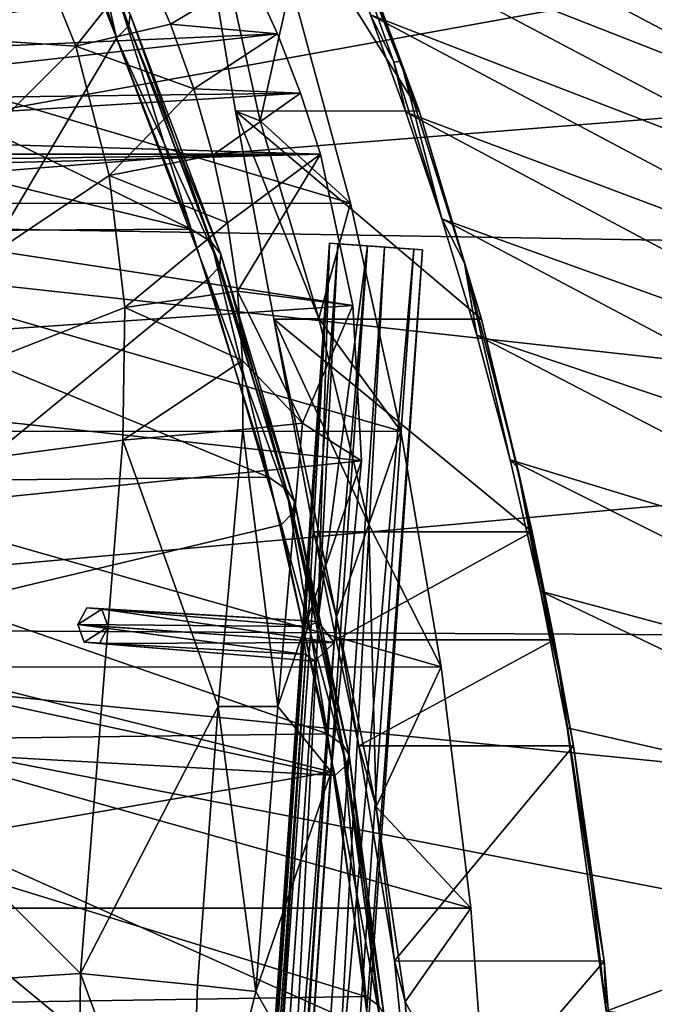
# Model space of a CAD drawing. Header units: metres. Extents: x 0 to 804, y -808 to 0.
# Tile 41 of 92: x 92 to 156, y -368 to -269. Entities that reach past the tile are written whole.
import ezdxf

# ---------------------------------------------------------------- set-up
doc = ezdxf.new("R2010")
doc.units = ezdxf.units.M

msp = doc.modelspace()

# ---------------------------------------------------------------- linework, layer by layer
at = {"layer": 'None'}
for points in [[(94.044266, -245.970322, 1606.41626), (89.453751, -219.961105, 1606.41626), (65.588158, -332.185455, 1606.41626)], [(116.535919, -237.777298, 249.267487), (132.434921, -277.966827, 259.632996), (107.279976, -237.78363, 249.268265)], [(107.279976, -237.78363, 249.268265), (132.434921, -277.966827, 259.632996), (113.96759, -277.975098, 259.62738)], [(116.446144, -278.960083, 249.423599), (119.537735, -265.174286, 221.006577), (107.279976, -237.78363, 249.268265)], [(107.279976, -237.78363, 249.268265), (113.96759, -277.975098, 259.62738), (116.446144, -278.960083, 249.423599)], [(132.434921, -277.966827, 259.632996), (116.535919, -237.777298, 249.267487), (123.144127, -253.041321, 268.485168)], [(198.764404, -258.21524, 628.134583), (210.172531, -273.817932, 628.134583), (153.472992, -239.742477, 508.401031)], [(153.472992, -239.742477, 508.401031), (210.172531, -273.817932, 628.134583), (162.067856, -254.396027, 495.760223)], [(120.542389, -250.623337, 339.466614), (117.173508, -242.546112, 351.239136), (170.415558, -270.455505, 483.800598)], [(170.415558, -270.455505, 483.800598), (117.173508, -242.546112, 351.239136), (166.284958, -262.248535, 489.686859)], [(102.015549, -270.656982, 1606.41626), (94.044266, -245.970322, 1606.41626), (65.588158, -332.185455, 1606.41626)], [(102.015549, -270.656982, 1606.41626), (99.00061, -257.255249, 1586.489746), (94.044266, -245.970322, 1606.41626)], [(29.769123, -288.846954, 664.00946), (198.765137, -258.214661, 664.00946), (43.095512, -249.220764, 664.00946)], [(124.018074, -259.211548, 328.093628), (120.542389, -250.623337, 339.466614), (174.429794, -279.013031, 478.114075)], [(174.429794, -279.013031, 478.114075), (120.542389, -250.623337, 339.466614), (170.415558, -270.455505, 483.800598)], [(130.592484, -272.975189, 268.585327), (123.144127, -253.041321, 268.485168), (122.740387, -253.085846, 296.914764)], [(129.876282, -273.064545, 297.061707), (122.740387, -253.085846, 296.914764), (127.544357, -268.311737, 317.142151)], [(129.876282, -273.064545, 297.061707), (130.592484, -272.975189, 268.585327), (122.740387, -253.085846, 296.914764)], [(132.434921, -277.966827, 259.632996), (123.144127, -253.041321, 268.485168), (130.592484, -272.975189, 268.585327)], [(99.00061, -257.255249, 1586.489746), (103.250656, -269.412445, 1587.721436), (103.374641, -268.245789, 1569.022705)], [(103.250656, -269.412445, 1587.721436), (99.00061, -257.255249, 1586.489746), (102.015549, -270.656982, 1606.41626)], [(210.566864, -274.40625, 664.00946), (198.765137, -258.214661, 664.00946), (29.769123, -288.846954, 664.00946)], [(97.927361, -271.441162, 2021.094849), (92.900398, -259.074036, 2020.058228), (51.507221, -268.349792, 2028.815063)], [(97.927361, -271.441162, 2021.094849), (104.696785, -262.901459, 1995.504272), (92.900398, -259.074036, 2020.058228)], [(127.544357, -268.311737, 317.142151), (124.018074, -259.211548, 328.093628), (178.295883, -287.914734, 472.638367)], [(178.295883, -287.914734, 472.638367), (124.018074, -259.211548, 328.093628), (174.429794, -279.013031, 478.114075)], [(107.446495, -269.235474, 1996.82605), (104.696785, -262.901459, 1995.504272), (97.927361, -271.441162, 2021.094849)], [(115.523453, -264.416687, 1971.766846), (104.696785, -262.901459, 1995.504272), (107.446495, -269.235474, 1996.82605)], [(51.508282, -265.193634, 221.058258), (119.537735, -265.174286, 221.006577), (125.512344, -287.226807, 211.254379)], [(51.508282, -287.269989, 211.371628), (51.508282, -265.193634, 221.058258), (125.512344, -287.226807, 211.254379)], [(60.263031, -272.772766, 1940.229858), (115.523453, -264.416687, 1971.766846), (118.174316, -270.213776, 1973.545532)], [(60.263031, -272.772766, 1940.229858), (61.70953, -267.869812, 1940.839966), (115.523453, -264.416687, 1971.766846)], [(118.174316, -270.213776, 1973.545532), (115.523453, -264.416687, 1971.766846), (107.446495, -269.235474, 1996.82605)], [(125.512344, -287.226807, 211.254379), (119.537735, -265.174286, 221.006577), (116.446144, -278.960083, 249.423599)], [(100.169594, -265.854462, 1531.865479), (109.492439, -289.850616, 1540.443237), (64.461052, -267.784882, 1501.838501)], [(100.169594, -265.854462, 1531.865479), (102.347069, -267.059631, 1550.383057), (109.492439, -289.850616, 1540.443237)], [(102.347069, -267.059631, 1550.383057), (111.522224, -291.116241, 1556.823853), (109.492439, -289.850616, 1540.443237)], [(102.347069, -267.059631, 1550.383057), (103.374641, -268.245789, 1569.022705), (111.522224, -291.116241, 1556.823853)], [(64.461052, -267.784882, 1501.838501), (109.492439, -289.850616, 1540.443237), (61.173676, -278.054108, 1499.782593)], [(97.927361, -271.441162, 2021.094849), (51.507221, -268.349792, 2028.815063), (51.507225, -317.873322, 2035.084595)], [(103.374641, -268.245789, 1569.022705), (103.250656, -269.412445, 1587.721436), (112.483185, -292.35321, 1573.318604)], [(103.374641, -268.245789, 1569.022705), (112.483185, -292.35321, 1573.318604), (111.522224, -291.116241, 1556.823853)], [(131.103333, -278.071411, 306.790405), (127.544357, -268.311737, 317.142151), (182.001465, -297.227264, 467.462463)], [(182.001465, -297.227264, 467.462463), (127.544357, -268.311737, 317.142151), (178.295883, -287.914734, 472.638367)], [(131.103333, -278.071411, 306.790405), (129.876282, -273.064545, 297.061707), (127.544357, -268.311737, 317.142151)], [(109.776611, -275.75174, 1998.09021), (107.446495, -269.235474, 1996.82605), (97.927361, -271.441162, 2021.094849)], [(112.373787, -293.561066, 1589.868896), (103.250656, -269.412445, 1587.721436), (102.015549, -270.656982, 1606.41626)], [(103.250656, -269.412445, 1587.721436), (112.373787, -293.561066, 1589.868896), (112.483185, -292.35321, 1573.318604)], [(118.174316, -270.213776, 1973.545532), (107.446495, -269.235474, 1996.82605), (109.776611, -275.75174, 1998.09021)], [(57.589066, -276.979004, 1938.893311), (118.174316, -270.213776, 1973.545532), (120.500542, -276.184845, 1975.179077)], [(57.589066, -276.979004, 1938.893311), (60.263031, -272.772766, 1940.229858), (118.174316, -270.213776, 1973.545532)], [(65.588158, -332.185455, 1606.41626), (111.226799, -294.831787, 1606.41626), (102.015549, -270.656982, 1606.41626)], [(102.015549, -270.656982, 1606.41626), (111.226799, -294.831787, 1606.41626), (112.373787, -293.561066, 1589.868896)], [(120.500542, -276.184845, 1975.179077), (118.174316, -270.213776, 1973.545532), (109.776611, -275.75174, 1998.09021)], [(101.279259, -284.440308, 2022.353271), (97.927361, -271.441162, 2021.094849), (51.507225, -317.873322, 2035.084595)], [(97.927361, -271.441162, 2021.094849), (101.279259, -284.440308, 2022.353271), (109.776611, -275.75174, 1998.09021)], [(134.703445, -288.81369, 297.480408), (130.592484, -272.975189, 268.585327), (129.876282, -273.064545, 297.061707)], [(131.103333, -278.071411, 306.790405), (134.703445, -288.81369, 297.480408), (129.876282, -273.064545, 297.061707)], [(130.592484, -272.975189, 268.585327), (134.703445, -288.81369, 297.480408), (136.981186, -293.251251, 268.678436)], [(136.981186, -293.251251, 268.678436), (132.434921, -277.966827, 259.632996), (130.592484, -272.975189, 268.585327)], [(221.249893, -292.019714, 664.00946), (210.566864, -274.40625, 664.00946), (29.769123, -288.846954, 664.00946)], [(101.279259, -284.440308, 2022.353271), (111.685829, -282.420929, 1999.280762), (109.776611, -275.75174, 1998.09021)], [(109.776611, -275.75174, 1998.09021), (111.685829, -282.420929, 1999.280762), (120.500542, -276.184845, 1975.179077)], [(54.078239, -280.275604, 1937.036621), (120.500542, -276.184845, 1975.179077), (122.50267, -282.308044, 1976.650635)], [(54.078239, -280.275604, 1937.036621), (57.589066, -276.979004, 1938.893311), (120.500542, -276.184845, 1975.179077)], [(111.685829, -282.420929, 1999.280762), (122.50267, -282.308044, 1976.650635), (120.500542, -276.184845, 1975.179077)], [(109.492439, -289.850616, 1540.443237), (57.55209, -290.14447, 1497.011597), (61.173676, -278.054108, 1499.782593)], [(132.434921, -277.966827, 259.632996), (138.682724, -298.879181, 263.873016), (113.96759, -277.975098, 259.62738)], [(113.96759, -277.975098, 259.62738), (138.682724, -298.879181, 263.873016), (117.827812, -298.892029, 263.848999)], [(113.96759, -277.975098, 259.62738), (122.345512, -298.828369, 240.622025), (116.446144, -278.960083, 249.423599)], [(113.96759, -277.975098, 259.62738), (117.827812, -298.892029, 263.848999), (122.345512, -298.828369, 240.622025)], [(134.703445, -288.81369, 297.480408), (131.103333, -278.071411, 306.790405), (185.547653, -307.105072, 462.807495)], [(185.547653, -307.105072, 462.807495), (131.103333, -278.071411, 306.790405), (182.001465, -297.227264, 467.462463)], [(138.682724, -298.879181, 263.873016), (132.434921, -277.966827, 259.632996), (136.981186, -293.251251, 268.678436)], [(122.345512, -298.828369, 240.622025), (125.512344, -287.226807, 211.254379), (116.446144, -278.960083, 249.423599)], [(49.931198, -282.306183, 1934.750977), (54.078239, -280.275604, 1937.036621), (122.50267, -282.308044, 1976.650635)], [(40.749649, -284.530243, 1929.577759), (122.50267, -282.308044, 1976.650635), (125.763535, -297.528656, 1979.861694)], [(40.749649, -284.530243, 1929.577759), (45.77475, -283.381561, 1932.410034), (122.50267, -282.308044, 1976.650635)], [(45.77475, -283.381561, 1932.410034), (49.931198, -282.306183, 1934.750977), (122.50267, -282.308044, 1976.650635)], [(111.685829, -282.420929, 1999.280762), (101.279259, -284.440308, 2022.353271), (113.159424, -289.212555, 2000.405151)], [(111.685829, -282.420929, 1999.280762), (113.159424, -289.212555, 2000.405151), (122.50267, -282.308044, 1976.650635)], [(122.50267, -282.308044, 1976.650635), (113.159424, -289.212555, 2000.405151), (114.156731, -296.093994, 2001.517822)], [(125.763535, -297.528656, 1979.861694), (122.50267, -282.308044, 1976.650635), (114.156731, -296.093994, 2001.517822)], [(37.899155, -303.468689, 1929.92688), (40.749649, -284.530243, 1929.577759), (125.763535, -297.528656, 1979.861694)], [(51.507225, -317.873322, 2035.084595), (102.85495, -297.715393, 2023.783569), (101.279259, -284.440308, 2022.353271)], [(101.279259, -284.440308, 2022.353271), (102.85495, -297.715393, 2023.783569), (113.159424, -289.212555, 2000.405151)], [(51.506908, -310.210724, 203.288986), (51.508282, -287.269989, 211.371628), (130.585052, -310.162048, 203.132584)], [(51.508282, -287.269989, 211.371628), (125.512344, -287.226807, 211.254379), (130.585052, -310.162048, 203.132584)], [(130.585052, -310.162048, 203.132584), (125.512344, -287.226807, 211.254379), (122.345512, -298.828369, 240.622025)], [(29.769123, -288.846954, 664.00946), (21.542414, -329.835541, 664.00946), (230.5896, -310.950287, 664.00946)], [(221.249893, -292.019714, 664.00946), (29.769123, -288.846954, 664.00946), (230.5896, -310.950287, 664.00946)], [(138.237793, -300.500763, 289.359711), (134.703445, -288.81369, 297.480408), (188.878159, -317.521881, 458.747131)], [(188.878159, -317.521881, 458.747131), (134.703445, -288.81369, 297.480408), (185.547653, -307.105072, 462.807495)], [(134.703445, -288.81369, 297.480408), (138.237793, -300.500763, 289.359711), (136.981186, -293.251251, 268.678436)], [(109.492439, -289.850616, 1540.443237), (117.304489, -314.785522, 1547.515747), (57.55209, -290.14447, 1497.011597)], [(113.159424, -289.212555, 2000.405151), (102.85495, -297.715393, 2023.783569), (114.156731, -296.093994, 2001.517822)], [(109.492439, -289.850616, 1540.443237), (111.522224, -291.116241, 1556.823853), (117.304489, -314.785522, 1547.515747)], [(117.304489, -314.785522, 1547.515747), (50.73238, -315.430298, 1491.600952), (57.55209, -290.14447, 1497.011597)], [(111.522224, -291.116241, 1556.823853), (119.096474, -316.019196, 1562.136475), (117.304489, -314.785522, 1547.515747)], [(111.522224, -291.116241, 1556.823853), (112.483185, -292.35321, 1573.318604), (119.096474, -316.019196, 1562.136475)], [(112.483185, -292.35321, 1573.318604), (112.373787, -293.561066, 1589.868896), (119.900612, -317.2146, 1576.862793)], [(112.483185, -292.35321, 1573.318604), (119.900612, -317.2146, 1576.862793), (119.096474, -316.019196, 1562.136475)], [(111.226799, -294.831787, 1606.41626), (119.715523, -318.37146, 1591.640625), (112.373787, -293.561066, 1589.868896)], [(112.373787, -293.561066, 1589.868896), (119.715523, -318.37146, 1591.640625), (119.900612, -317.2146, 1576.862793)], [(136.981186, -293.251251, 268.678436), (138.237793, -300.500763, 289.359711), (141.585831, -313.019165, 282.496033)], [(136.981186, -293.251251, 268.678436), (141.585831, -313.019165, 282.496033), (142.299576, -313.813293, 268.761963)], [(142.299576, -313.813293, 268.761963), (138.682724, -298.879181, 263.873016), (136.981186, -293.251251, 268.678436)], [(118.564713, -319.576477, 1606.41626), (111.226799, -294.831787, 1606.41626), (65.588158, -332.185455, 1606.41626)], [(111.226799, -294.831787, 1606.41626), (118.564713, -319.576477, 1606.41626), (119.715523, -318.37146, 1591.640625)], [(102.85495, -297.715393, 2023.783569), (114.67498, -303.033142, 2002.615112), (114.156731, -296.093994, 2001.517822)], [(114.156731, -296.093994, 2001.517822), (114.67498, -303.033142, 2002.615112), (120.692284, -309.332245, 1992.834473)], [(125.763535, -297.528656, 1979.861694), (114.156731, -296.093994, 2001.517822), (120.692284, -309.332245, 1992.834473)], [(37.899155, -303.468689, 1929.92688), (125.763535, -297.528656, 1979.861694), (126.621521, -313.122559, 1982.754639)], [(102.648674, -311.06076, 2025.353882), (102.85495, -297.715393, 2023.783569), (51.507225, -317.873322, 2035.084595)], [(102.85495, -297.715393, 2023.783569), (102.648674, -311.06076, 2025.353882), (114.67498, -303.033142, 2002.615112)], [(126.621521, -313.122559, 1982.754639), (125.763535, -297.528656, 1979.861694), (120.692284, -309.332245, 1992.834473)], [(117.827812, -298.892029, 263.848999), (127.360397, -319.517731, 233.283981), (122.345512, -298.828369, 240.622025)], [(127.360397, -319.517731, 233.283981), (130.585052, -310.162048, 203.132584), (122.345512, -298.828369, 240.622025)], [(138.682724, -298.879181, 263.873016), (143.797943, -320.266388, 267.046417), (117.827812, -298.892029, 263.848999)], [(117.827812, -298.892029, 263.848999), (143.797943, -320.266388, 267.046417), (121.842819, -320.251678, 266.96283)], [(127.360397, -319.517731, 233.283981), (117.827812, -298.892029, 263.848999), (124.11129, -328.793488, 263.457336)], [(117.827812, -298.892029, 263.848999), (121.842819, -320.251678, 266.96283), (124.11129, -328.793488, 263.457336)], [(143.797943, -320.266388, 267.046417), (138.682724, -298.879181, 263.873016), (142.299576, -313.813293, 268.761963)], [(141.585831, -313.019165, 282.496033), (138.237793, -300.500763, 289.359711), (191.930161, -328.413574, 455.315308)], [(191.930161, -328.413574, 455.315308), (138.237793, -300.500763, 289.359711), (188.878159, -317.521881, 458.747131)], [(35.377693, -322.364014, 1931.973755), (37.899155, -303.468689, 1929.92688), (126.621521, -313.122559, 1982.754639)], [(102.648674, -311.06076, 2025.353882), (114.705925, -309.995514, 2003.690918), (114.67498, -303.033142, 2002.615112)], [(114.67498, -303.033142, 2002.615112), (114.705925, -309.995514, 2003.690918), (120.692284, -309.332245, 1992.834473)], [(120.692284, -309.332245, 1992.834473), (114.705925, -309.995514, 2003.690918), (118.23555, -337.813263, 1996.985474)], [(126.621521, -313.122559, 1982.754639), (120.692284, -309.332245, 1992.834473), (118.23555, -337.813263, 1996.985474)], [(51.505402, -333.866058, 196.842499), (51.506908, -310.210724, 203.288986), (134.651291, -333.839661, 196.71907)], [(51.506908, -310.210724, 203.288986), (130.585052, -310.162048, 203.132584), (134.651291, -333.839661, 196.71907)], [(114.705925, -309.995514, 2003.690918), (102.648674, -311.06076, 2025.353882), (112.209549, -337.826996, 2007.439697)], [(114.705925, -309.995514, 2003.690918), (112.209549, -337.826996, 2007.439697), (118.23555, -337.813263, 1996.985474)], [(134.651291, -333.839661, 196.71907), (130.585052, -310.162048, 203.132584), (127.360397, -319.517731, 233.283981)], [(230.5896, -310.950287, 664.00946), (21.542414, -329.835541, 664.00946), (238.372696, -331.048981, 664.00946)], [(98.380005, -364.647919, 2030.431641), (102.648674, -311.06076, 2025.353882), (51.507225, -317.873322, 2035.084595)], [(102.648674, -311.06076, 2025.353882), (98.380005, -364.647919, 2030.431641), (112.209549, -337.826996, 2007.439697)], [(35.377693, -322.364014, 1931.973755), (126.621521, -313.122559, 1982.754639), (123.580978, -344.390259, 1987.365723)], [(123.580978, -344.390259, 1987.365723), (126.621521, -313.122559, 1982.754639), (118.23555, -337.813263, 1996.985474)], [(144.636551, -326.22403, 276.894592), (141.585831, -313.019165, 282.496033), (194.645935, -339.700195, 452.514587)], [(194.645935, -339.700195, 452.514587), (141.585831, -313.019165, 282.496033), (191.930161, -328.413574, 455.315308)], [(141.585831, -313.019165, 282.496033), (144.636551, -326.22403, 276.894592), (142.299576, -313.813293, 268.761963)], [(142.299576, -313.813293, 268.761963), (144.636551, -326.22403, 276.894592), (146.54155, -334.602112, 268.833374)], [(146.54155, -334.602112, 268.833374), (143.797943, -320.266388, 267.046417), (142.299576, -313.813293, 268.761963)], [(123.201004, -340.560608, 1553.07605), (44.751545, -341.58139, 1487.285645), (50.73238, -315.430298, 1491.600952)], [(117.304489, -314.785522, 1547.515747), (123.201004, -340.560608, 1553.07605), (50.73238, -315.430298, 1491.600952)], [(117.304489, -314.785522, 1547.515747), (119.096474, -316.019196, 1562.136475), (123.201004, -340.560608, 1553.07605)], [(119.096474, -316.019196, 1562.136475), (124.748688, -341.663696, 1566.31543), (123.201004, -340.560608, 1553.07605)], [(119.096474, -316.019196, 1562.136475), (119.900612, -317.2146, 1576.862793), (124.748688, -341.663696, 1566.31543)], [(119.900612, -317.2146, 1576.862793), (119.715523, -318.37146, 1591.640625), (125.389389, -342.719147, 1579.651611)], [(119.900612, -317.2146, 1576.862793), (125.389389, -342.719147, 1579.651611), (124.748688, -341.663696, 1566.31543)], [(98.380005, -364.647919, 2030.431641), (51.507225, -317.873322, 2035.084595), (51.507233, -367.649658, 2038.852661)], [(118.564713, -319.576477, 1606.41626), (125.121826, -343.726654, 1593.035034), (119.715523, -318.37146, 1591.640625)], [(119.715523, -318.37146, 1591.640625), (125.121826, -343.726654, 1593.035034), (125.389389, -342.719147, 1579.651611)], [(123.961349, -344.767059, 1606.41626), (118.564713, -319.576477, 1606.41626), (65.588158, -332.185455, 1606.41626)], [(118.564713, -319.576477, 1606.41626), (123.961349, -344.767059, 1606.41626), (125.121826, -343.726654, 1593.035034)], [(124.11129, -328.793488, 263.457336), (128.102768, -347.89505, 258.261261), (127.360397, -319.517731, 233.283981)], [(128.102768, -347.89505, 258.261261), (134.651291, -333.839661, 196.71907), (127.360397, -319.517731, 233.283981)], [(143.797943, -320.266388, 267.046417), (124.094498, -331.127197, 266.190033), (121.842819, -320.251678, 266.96283)], [(124.11129, -328.793488, 263.457336), (121.842819, -320.251678, 266.96283), (124.094498, -331.127197, 266.190033)], [(143.797943, -320.266388, 267.046417), (146.007233, -331.108063, 266.190826), (124.094498, -331.127197, 266.190033)], [(146.007233, -331.108063, 266.190826), (143.797943, -320.266388, 267.046417), (146.54155, -334.602112, 268.833374)], [(31.526579, -360.235809, 1936.700195), (35.377693, -322.364014, 1931.973755), (123.580978, -344.390259, 1987.365723)], [(196.977402, -351.293945, 450.308868), (147.297623, -339.954895, 272.483185), (144.636551, -326.22403, 276.894592)], [(196.977402, -351.293945, 450.308868), (144.636551, -326.22403, 276.894592), (194.645935, -339.700195, 452.514587)], [(144.636551, -326.22403, 276.894592), (147.297623, -339.954895, 272.483185), (146.54155, -334.602112, 268.833374)], [(124.094498, -331.127197, 266.190033), (126.364471, -341.765869, 263.686096), (124.11129, -328.793488, 263.457336)], [(126.364471, -341.765869, 263.686096), (128.102768, -347.89505, 258.261261), (124.11129, -328.793488, 263.457336)], [(21.542414, -329.835541, 664.00946), (18.532497, -371.53363, 664.009521), (248.535889, -373.943481, 664.00946)], [(21.542414, -329.835541, 664.00946), (244.407791, -352.123718, 664.00946), (238.372696, -331.048981, 664.00946)], [(244.407791, -352.123718, 664.00946), (21.542414, -329.835541, 664.00946), (248.535889, -373.943481, 664.00946)], [(146.007233, -331.108063, 266.190826), (126.364471, -341.765869, 263.686096), (124.094498, -331.127197, 266.190033)], [(146.007233, -331.108063, 266.190826), (147.95224, -341.765747, 263.694946), (126.364471, -341.765869, 263.686096)], [(147.95224, -341.765747, 263.694946), (146.007233, -331.108063, 266.190826), (146.54155, -334.602112, 268.833374)], [(123.961349, -344.767059, 1606.41626), (65.588158, -332.185455, 1606.41626), (62.734837, -341.381683, 1606.41626)], [(51.505123, -358.106781, 192.135345), (51.505402, -333.866058, 196.842499), (137.623352, -358.098541, 192.082504)], [(51.505402, -333.866058, 196.842499), (134.651291, -333.839661, 196.71907), (137.623352, -358.098541, 192.082504)], [(137.623352, -358.098541, 192.082504), (134.651291, -333.839661, 196.71907), (128.102768, -347.89505, 258.261261)], [(146.54155, -334.602112, 268.833374), (147.297623, -339.954895, 272.483185), (149.704071, -355.550415, 268.890137)], [(147.95224, -341.765747, 263.694946), (146.54155, -334.602112, 268.833374), (149.704071, -355.550415, 268.890137)], [(112.209549, -337.826996, 2007.439697), (98.380005, -364.647919, 2030.431641), (110.150475, -365.828766, 2010.088013)], [(112.209549, -337.826996, 2007.439697), (110.150475, -365.828766, 2010.088013), (116.010643, -366.478577, 1999.915161)], [(118.23555, -337.813263, 1996.985474), (112.209549, -337.826996, 2007.439697), (116.010643, -366.478577, 1999.915161)], [(123.580978, -344.390259, 1987.365723), (118.23555, -337.813263, 1996.985474), (116.010643, -366.478577, 1999.915161)], [(151.214355, -368.44812, 266.828857), (147.297623, -339.954895, 272.483185), (196.977402, -351.293945, 450.308868)], [(147.297623, -339.954895, 272.483185), (151.214355, -368.44812, 266.828857), (149.704071, -355.550415, 268.890137)], [(123.201004, -340.560608, 1553.07605), (127.063629, -366.969482, 1556.992432), (44.751545, -341.58139, 1487.285645)], [(56.309132, -349.469543, 1606.41626), (128.348663, -421.585938, 1606.41626), (62.734837, -341.381683, 1606.41626)], [(128.348663, -421.585938, 1606.41626), (128.85614, -395.908691, 1606.41626), (62.734837, -341.381683, 1606.41626)], [(62.734837, -341.381683, 1606.41626), (128.85614, -395.908691, 1606.41626), (127.394592, -370.25827, 1606.41626)], [(127.394592, -370.25827, 1606.41626), (123.961349, -344.767059, 1606.41626), (62.734837, -341.381683, 1606.41626)], [(123.201004, -340.560608, 1553.07605), (124.748688, -341.663696, 1566.31543), (127.063629, -366.969482, 1556.992432)], [(127.063629, -366.969482, 1556.992432), (39.874596, -368.346375, 1483.866333), (44.751545, -341.58139, 1487.285645)], [(124.748688, -341.663696, 1566.31543), (128.384598, -367.858704, 1569.262207), (127.063629, -366.969482, 1556.992432)], [(124.748688, -341.663696, 1566.31543), (125.389389, -342.719147, 1579.651611), (128.384598, -367.858704, 1569.262207)], [(147.95224, -341.765747, 263.694946), (129.942047, -363.377838, 259.678375), (126.364471, -341.765869, 263.686096)], [(126.364471, -341.765869, 263.686096), (129.942047, -363.377838, 259.678375), (128.102768, -347.89505, 258.261261)], [(147.95224, -341.765747, 263.694946), (151.008133, -363.410736, 259.653168), (129.942047, -363.377838, 259.678375)], [(151.008133, -363.410736, 259.653168), (147.95224, -341.765747, 263.694946), (149.704071, -355.550415, 268.890137)], [(125.389389, -342.719147, 1579.651611), (125.121826, -343.726654, 1593.035034), (128.879272, -368.690948, 1581.619629)], [(125.389389, -342.719147, 1579.651611), (128.879272, -368.690948, 1581.619629), (128.384598, -367.858704, 1569.262207)], [(123.961349, -344.767059, 1606.41626), (128.546509, -369.466095, 1594.019287), (125.121826, -343.726654, 1593.035034)], [(125.121826, -343.726654, 1593.035034), (128.546509, -369.466095, 1594.019287), (128.879272, -368.690948, 1581.619629)], [(31.526579, -360.235809, 1936.700195), (123.580978, -344.390259, 1987.365723), (121.380966, -375.919586, 1990.435425)], [(121.380966, -375.919586, 1990.435425), (123.580978, -344.390259, 1987.365723), (116.010643, -366.478577, 1999.915161)], [(123.961349, -344.767059, 1606.41626), (127.394592, -370.25827, 1606.41626), (128.546509, -369.466095, 1594.019287)], [(131.025864, -367.507385, 254.497528), (137.623352, -358.098541, 192.082504), (128.102768, -347.89505, 258.261261)], [(129.942047, -363.377838, 259.678375), (131.025864, -367.507385, 254.497528), (128.102768, -347.89505, 258.261261)], [(56.309132, -349.469543, 1606.41626), (31.726732, -387.663361, 1606.41626), (128.348663, -421.585938, 1606.41626)], [(249.511536, -381.749542, 628.134583), (151.214355, -368.44812, 266.828857), (196.977402, -351.293945, 450.308868)], [(149.704071, -355.550415, 268.890137), (151.214355, -368.44812, 266.828857), (151.008133, -363.410736, 259.653168)], [(51.505123, -358.106781, 192.135345), (137.623352, -358.098541, 192.082504), (139.434647, -382.757233, 189.277145)], [(51.505981, -382.757782, 189.286346), (51.505123, -358.106781, 192.135345), (139.434647, -382.757233, 189.277145)], [(139.434647, -382.757233, 189.277145), (137.623352, -358.098541, 192.082504), (131.025864, -367.507385, 254.497528)], [(29.250866, -398.433167, 1938.875854), (31.526579, -360.235809, 1936.700195), (121.380966, -375.919586, 1990.435425)], [(151.008133, -363.410736, 259.653168), (132.152054, -385.435608, 257.196381), (129.942047, -363.377838, 259.678375)], [(129.942047, -363.377838, 259.678375), (132.152054, -385.435608, 257.196381), (131.025864, -367.507385, 254.497528)], [(151.008133, -363.410736, 259.653168), (152.883301, -385.424957, 257.200012), (132.152054, -385.435608, 257.196381)], [(151.214355, -368.44812, 266.828857), (152.883301, -385.424957, 257.200012), (151.008133, -363.410736, 259.653168)], [(97.670113, -418.167419, 2031.968872), (98.380005, -364.647919, 2030.431641), (51.507233, -367.649658, 2038.852661)], [(109.163513, -393.972839, 2011.623779), (98.380005, -364.647919, 2030.431641), (97.670113, -418.167419, 2031.968872)], [(110.150475, -365.828766, 2010.088013), (98.380005, -364.647919, 2030.431641), (109.163513, -393.972839, 2011.623779)], [(116.010643, -366.478577, 1999.915161), (110.150475, -365.828766, 2010.088013), (109.163513, -393.972839, 2011.623779)], [(127.063629, -366.969482, 1556.992432), (128.809265, -393.768005, 1559.180054), (39.874596, -368.346375, 1483.866333)], [(121.380966, -375.919586, 1990.435425), (116.010643, -366.478577, 1999.915161), (109.163513, -393.972839, 2011.623779)], [(127.063629, -366.969482, 1556.992432), (128.384598, -367.858704, 1569.262207), (128.809265, -393.768005, 1559.180054)], [(97.670113, -418.167419, 2031.968872), (51.507233, -367.649658, 2038.852661), (51.507236, -417.552612, 2040.109741)], [(132.809769, -387.473175, 252.217087), (139.434647, -382.757233, 189.277145), (131.025864, -367.507385, 254.497528)], [(132.152054, -385.435608, 257.196381), (132.809769, -387.473175, 252.217087), (131.025864, -367.507385, 254.497528)]]:
    msp.add_3dface(points, dxfattribs=at)
at = {"layer": 'None012311'}
for points in [[(78.546486, -118.575203, 117.953323), (402.01651, -605.043579, 109.461983), (725.485901, -118.575211, 117.953323)], [(84.22982, -682.522278, 108.109589), (355.943726, -624.124634, 109.128922), (78.546486, -118.575203, 117.953323)], [(355.943726, -624.124634, 109.128922), (367.6427, -614.846802, 109.290871), (78.546486, -118.575203, 117.953323)], [(78.546486, -118.575203, 117.953323), (367.6427, -614.846802, 109.290871), (378.033203, -609.617432, 109.382149)], [(378.033203, -609.617432, 109.382149), (390.160004, -606.131226, 109.443001), (78.546486, -118.575203, 117.953323)], [(390.160004, -606.131226, 109.443001), (402.01651, -605.043579, 109.461983), (78.546486, -118.575203, 117.953323)], [(377.245544, -607.575745, 106.417328), (366.514679, -612.976318, 106.323059), (76.834984, -120.582596, 114.917824)], [(366.514679, -612.976318, 106.323059), (354.430603, -622.559387, 106.155792), (76.834984, -120.582596, 114.917824)], [(76.834984, -120.582596, 114.917824), (354.430603, -622.559387, 106.155792), (82.481255, -680.857727, 105.138191)], [(76.834984, -120.582596, 114.917824), (727.197449, -120.582596, 114.917824), (402.01651, -602.851624, 106.499786)], [(402.01651, -602.851624, 106.499786), (389.77063, -603.975037, 106.480179), (76.834984, -120.582596, 114.917824)], [(389.77063, -603.975037, 106.480179), (377.245544, -607.575745, 106.417328), (76.834984, -120.582596, 114.917824)]]:
    msp.add_3dface(points, dxfattribs=at)
at = {"layer": 'None012317'}
for points in [[(105.473549, -547.63501, 1630.29541), (123.399063, -291.260956, 1630.29541), (108.483727, -507.747864, 1629.78064)], [(123.399063, -291.260956, 1630.29541), (105.473549, -547.63501, 1630.29541), (106.339676, -547.695618, 1635.219482)], [(124.26519, -291.321503, 1635.219482), (123.399063, -291.260956, 1630.29541), (106.339676, -547.695618, 1635.219482)], [(124.26519, -291.321503, 1635.219482), (106.339676, -547.695618, 1635.219482), (111.026695, -548.023315, 1636.929565)], [(123.399063, -291.260956, 1630.29541), (120.829308, -331.178925, 1629.78064), (108.483727, -507.747864, 1629.78064)], [(109.294441, -547.902222, 1627.081421), (127.219955, -291.528107, 1627.081421), (131.906982, -291.855804, 1628.791626)], [(109.294441, -547.902222, 1627.081421), (123.886032, -331.392639, 1627.209473), (127.219955, -291.528107, 1627.081421)], [(113.981468, -548.229919, 1628.791626), (109.294441, -547.902222, 1627.081421), (131.906982, -291.855804, 1628.791626)], [(128.952209, -291.649231, 1636.929565), (124.26519, -291.321503, 1635.219482), (111.026695, -548.023315, 1636.929565)], [(128.952209, -291.649231, 1636.929565), (111.026695, -548.023315, 1636.929565), (114.847595, -548.290466, 1633.715576)], [(113.981468, -548.229919, 1628.791626), (131.906982, -291.855804, 1628.791626), (132.773102, -291.916382, 1633.715576)], [(114.847595, -548.290466, 1633.715576), (113.981468, -548.229919, 1628.791626), (132.773102, -291.916382, 1633.715576)], [(132.773102, -291.916382, 1633.715576), (128.952209, -291.649231, 1636.929565), (114.847595, -548.290466, 1633.715576)], [(123.399063, -291.260956, 1630.29541), (121.238594, -329.790283, 1629.241089), (120.829308, -331.178925, 1629.78064)], [(122.229515, -329.271942, 1628.175293), (121.238594, -329.790283, 1629.241089), (123.399063, -291.260956, 1630.29541)], [(127.219955, -291.528107, 1627.081421), (122.229515, -329.271942, 1628.175293), (123.399063, -291.260956, 1630.29541)], [(123.886032, -331.392639, 1627.209473), (122.229515, -329.271942, 1628.175293), (127.219955, -291.528107, 1627.081421)], [(131.906982, -291.855804, 1628.791626), (123.399063, -291.260956, 1630.29541), (132.773102, -291.916382, 1633.715576)], [(123.399063, -291.260956, 1630.29541), (124.26519, -291.321503, 1635.219482), (132.773102, -291.916382, 1633.715576)], [(131.906982, -291.855804, 1628.791626), (127.219955, -291.528107, 1627.081421), (123.399063, -291.260956, 1630.29541)], [(132.773102, -291.916382, 1633.715576), (124.26519, -291.321503, 1635.219482), (128.952209, -291.649231, 1636.929565)], [(99.00386, -327.916626, 1602.00647), (98.118874, -329.591034, 1602.649292), (121.238594, -329.790283, 1629.241089)], [(98.118874, -329.591034, 1602.649292), (99.00386, -327.916626, 1602.00647), (100.532219, -328.023499, 1600.720947)], [(101.175591, -329.804749, 1600.078125), (98.118874, -329.591034, 1602.649292), (100.532219, -328.023499, 1600.720947)], [(100.532219, -328.023499, 1600.720947), (99.00386, -327.916626, 1602.00647), (122.229515, -329.271942, 1628.175293)], [(99.00386, -327.916626, 1602.00647), (121.238594, -329.790283, 1629.241089), (122.229515, -329.271942, 1628.175293)], [(101.175591, -329.804749, 1600.078125), (100.532219, -328.023499, 1600.720947), (123.886032, -331.392639, 1627.209473)], [(100.532219, -328.023499, 1600.720947), (122.229515, -329.271942, 1628.175293), (123.886032, -331.392639, 1627.209473)], [(98.762245, -331.372284, 1602.00647), (121.041489, -332.610931, 1629.241089), (98.118874, -329.591034, 1602.649292)], [(121.041489, -332.610931, 1629.241089), (120.829308, -331.178925, 1629.78064), (98.118874, -329.591034, 1602.649292)], [(98.118874, -329.591034, 1602.649292), (120.829308, -331.178925, 1629.78064), (121.238594, -329.790283, 1629.241089)], [(98.762245, -331.372284, 1602.00647), (98.118874, -329.591034, 1602.649292), (101.175591, -329.804749, 1600.078125)], [(100.290604, -331.479156, 1600.720947), (98.762245, -331.372284, 1602.00647), (101.175591, -329.804749, 1600.078125)], [(101.175591, -329.804749, 1600.078125), (123.886032, -331.392639, 1627.209473), (100.290604, -331.479156, 1600.720947)], [(100.290604, -331.479156, 1600.720947), (121.950539, -333.262146, 1628.175293), (98.762245, -331.372284, 1602.00647)], [(121.950539, -333.262146, 1628.175293), (121.041489, -332.610931, 1629.241089), (98.762245, -331.372284, 1602.00647)], [(123.886032, -331.392639, 1627.209473), (121.950539, -333.262146, 1628.175293), (100.290604, -331.479156, 1600.720947)], [(108.483727, -507.747864, 1629.78064), (120.829308, -331.178925, 1629.78064), (108.893112, -506.359314, 1629.241089)], [(120.829308, -331.178925, 1629.78064), (121.041489, -332.610931, 1629.241089), (108.893112, -506.359314, 1629.241089)], [(109.294441, -547.902222, 1627.081421), (111.540443, -507.961578, 1627.209473), (123.886032, -331.392639, 1627.209473)], [(111.540443, -507.961578, 1627.209473), (109.883949, -505.840912, 1628.175293), (123.886032, -331.392639, 1627.209473)], [(123.886032, -331.392639, 1627.209473), (109.883949, -505.840912, 1628.175293), (121.950539, -333.262146, 1628.175293)], [(108.893112, -506.359314, 1629.241089), (121.041489, -332.610931, 1629.241089), (109.883949, -505.840912, 1628.175293)], [(109.883949, -505.840912, 1628.175293), (121.041489, -332.610931, 1629.241089), (121.950539, -333.262146, 1628.175293)]]:
    msp.add_3dface(points, dxfattribs=at)

doc.saveas('drawing.dxf')
